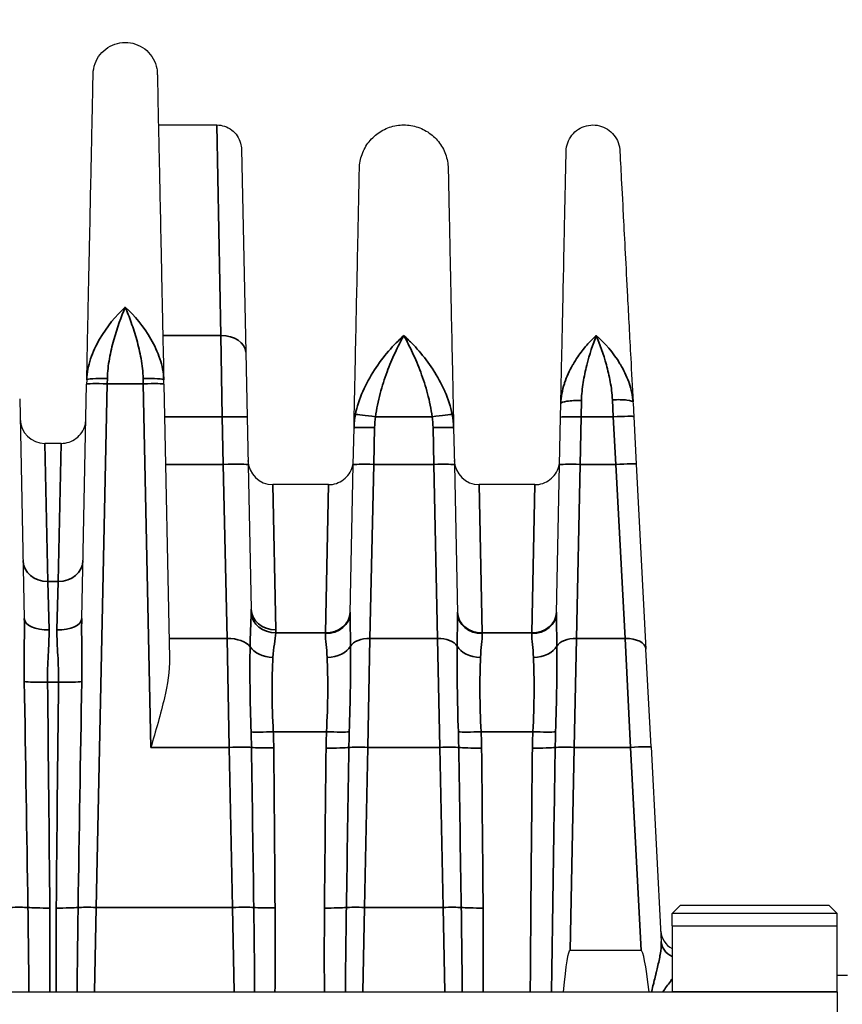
# Model space of a CAD drawing. Header units: millimetres. Extents: x 399 to 6233, y -1870 to 1602.
# Tile 203 of 256: x 6078 to 6098, y -604 to -580. Entities that reach past the tile are written whole.
import ezdxf

# ---------------------------------------------------------------- set-up
doc = ezdxf.new("R2010")
doc.units = ezdxf.units.MM
for name, color, linetype, lineweight in [('AM_5', 3, 'Continuous', 25), ('可見 (ISO)', 7, 'Continuous', 25), ('窄部可見 (ISO)', 7, 'Continuous', 35)]:
    doc.layers.add(name, color=color, linetype=linetype, lineweight=lineweight)
doc.styles.add('尺寸標註', font='romans.shx', dxfattribs={"bigfont": 'CHINESET.SHX'})
doc.dimstyles.new('CNS1$0', dxfattribs={"dimtxt": 2.5, "dimasz": 2.5, "dimexe": 1, "dimexo": 1, "dimgap": 1.5, "dimtad": 1, "dimtoh": 1, "dimdec": 1, "dimdsep": 46, "dimtxsty": '尺寸標註', "dimcen": 0, "dimclrd": 2, "dimclre": 2, "dimclrt": 1, "dimadec": 0, "dimazin": 2, "dimtp": 0.1, "dimtm": 0.1, "dimtfac": 0.71, "dimtdec": 1, "dimtmove": 0, "dimatfit": 0, "dimfxl": 0, "dimlwd": 13, "dimlwe": 13, "dimarcsym": 0})

# ---------------------------------------------------------------- blocks, each defined once
blk = doc.blocks.new('*D349')
at = {"layer": 'AM_5', "color": 2, "lineweight": 13}
for p, q in [((6072.683, -561.032), (6119.305, -561.032)), ((6118.305, -563.532), (6118.305, -704.214)), ((5962.518, -706.714), (6119.305, -706.714))]:
    blk.add_line(p, q, dxfattribs=at)
at = {"layer": 'AM_5', "color": 2, "lineweight": -2}
for points in [[(6117.888, -563.532), (6118.722, -563.532), (6118.305, -561.032)], [(6117.888, -704.214), (6118.722, -704.214), (6118.305, -706.714)]]:
    blk.add_solid(points, dxfattribs=at)
at = {"layer": 'Defpoints', "color": 0, "lineweight": -2}
for p in [(6071.683, -561.032), (5961.518, -706.714), (6118.305, -706.714)]:
    blk.add_point(p, dxfattribs=at)
at = {"layer": 'AM_5', "color": 1, "insert": (6115.555, -633.873), "char_height": 2.5, "attachment_point": 5, "rotation": 90, "style": '尺寸標註'}
blk.add_mtext('145.7', dxfattribs=at)

msp = doc.modelspace()

# ---------------------------------------------------------------- linework, layer by layer
at = {"layer": '可見 (ISO)'}
for p, q in [((6081.821, -582.232), (6083.234, -582.232)), ((6083.833, -582.82), (6083.936, -587.735)), ((6083.936, -587.735), (6083.969, -589.311)), ((6079.964, -594.187), (6080.083, -588.507)), ((6080.085, -588.403), (6080.083, -588.507)), ((6081.953, -588.507), (6081.95, -588.403)), ((6081.953, -588.507), (6082.092, -595.148)), ((6078.46, -588.869), (6078.571, -594.187)), ((6091.566, -589.31), (6091.573, -588.981)), ((6093.322, -588.962), (6093.34, -589.307)), ((6083.969, -589.311), (6083.993, -590.462)), ((6091.542, -590.461), (6091.566, -589.309)), ((6093.34, -589.294), (6093.4, -590.445)), ((6086.542, -590.461), (6086.561, -589.57)), ((6088.975, -589.57), (6088.993, -590.461)), ((6079.465, -589.945), (6079.07, -589.945)), ((6083.993, -590.462), (6084.067, -593.959)), ((6086.467, -594.055), (6086.542, -590.461)), ((6088.993, -590.461), (6089.069, -594.055)), ((6091.467, -594.055), (6091.542, -590.461)), ((6093.4, -590.445), (6093.635, -594.927)), ((6085.944, -590.945), (6084.591, -590.945)), ((6090.944, -590.945), (6089.591, -590.945)), ((6091.467, -594.055), (6091.467, -594.055)), ((6093.759, -597.299), (6093.635, -594.927)), ((6093.759, -597.299), (6094.006, -602.011)), ((6094.468, -601.132), (6094.268, -601.332)), ((6094.468, -601.132), (6098.068, -601.132)), ((6098.068, -601.132), (6098.268, -601.332)), ((6098.268, -601.332), (6094.268, -601.332)), ((6094.268, -601.632), (6094.268, -601.332)), ((6098.268, -601.632), (6098.268, -601.332)), ((6094.268, -601.632), (6098.268, -601.632)), ((6094.268, -601.632), (6094.268, -603.232)), ((6098.268, -603.232), (6098.268, -601.632)), ((6093.518, -602.232), (6091.795, -602.232)), ((6098.518, -602.832), (6098.268, -602.832)), ((5989.768, -603.232), (6094.268, -603.232)), ((6098.268, -603.232), (6098.268, -613.432))]:
    msp.add_line(p, q, dxfattribs=at)
for centre, radius, start, end in [((6079.07, -589.345), 0.6, 181.2, 270), ((6084.591, -590.345), 0.6, 181.2, 270), ((6089.591, -590.345), 0.6, 181.2, 270), ((6094.492, -601.732), 0.5, 183, 243.3227)]:
    msp.add_arc(centre, radius, start, end, dxfattribs=at)
for centre, major_axis, ratio, start_param, end_param in [((6091.295, -626.105), (0.5, 23.873), 0.02094, 0.000438, 0.290903), ((6094.768, -626.105), (-1.251, 23.873), 0.020916, 5.991625, 6.282089)]:
    msp.add_ellipse(centre, major_axis=major_axis, ratio=ratio, start_param=start_param, end_param=end_param, dxfattribs=at)
for points, knots in [([(6080.24, -580.994), (6080.242, -580.91), (6080.258, -580.826), (6080.314, -580.668), (6080.356, -580.592), (6080.461, -580.46), (6080.525, -580.402), (6080.667, -580.311), (6080.746, -580.276), (6080.909, -580.235), (6080.996, -580.228), (6081.164, -580.241), (6081.248, -580.262), (6081.402, -580.329), (6081.475, -580.375), (6081.6, -580.488), (6081.655, -580.556), (6081.737, -580.703), (6081.767, -580.784), (6081.79, -580.909), (6081.794, -580.951), (6081.795, -580.994)], [0, 0, 0, 0, 0.0250429, 0.0250429, 0.0503288, 0.0503288, 0.075606, 0.075606, 0.1008835, 0.1008835, 0.1261609, 0.1261609, 0.1514384, 0.1514384, 0.1767158, 0.1767158, 0.2019933, 0.2019933, 0.2272708, 0.2272708, 0.2400159, 0.2400159, 0.2400159, 0.2400159]), ([(6080.085, -588.403), (6080.093, -587.997), (6080.102, -587.602), (6080.11, -587.229), (6080.113, -587.069), (6080.116, -586.911), (6080.119, -586.755), (6080.13, -586.237), (6080.141, -585.747), (6080.15, -585.29), (6080.16, -584.834), (6080.169, -584.411), (6080.177, -584.021), (6080.185, -583.632), (6080.192, -583.274), (6080.199, -582.954), (6080.201, -582.843), (6080.204, -582.737), (6080.206, -582.635), (6080.21, -582.443), (6080.214, -582.268), (6080.217, -582.108), (6080.222, -581.865), (6080.226, -581.659), (6080.23, -581.493), (6080.237, -581.16), (6080.24, -580.994), (6080.24, -580.994)], [0.0264933, 0.0264933, 0.0264933, 0.0264933, 0.0679433, 0.0679433, 0.0679433, 0.0856819, 0.0856819, 0.0856819, 0.1448706, 0.1448706, 0.1448706, 0.2040592, 0.2040592, 0.2040592, 0.2632479, 0.2632479, 0.2632479, 0.2837247, 0.2837247, 0.2837247, 0.3224365, 0.3224365, 0.3224365, 0.3816251, 0.3816251, 0.3816251, 0.5, 0.5, 0.5, 0.5]), ([(6081.795, -580.994), (6081.795, -580.994), (6081.799, -581.16), (6081.806, -581.493), (6081.809, -581.659), (6081.813, -581.865), (6081.818, -582.108), (6081.822, -582.267), (6081.825, -582.443), (6081.83, -582.635), (6081.832, -582.737), (6081.834, -582.843), (6081.836, -582.954), (6081.843, -583.274), (6081.85, -583.631), (6081.859, -584.021), (6081.867, -584.411), (6081.876, -584.834), (6081.885, -585.29), (6081.895, -585.747), (6081.905, -586.237), (6081.916, -586.755), (6081.919, -586.911), (6081.922, -587.069), (6081.926, -587.229), (6081.934, -587.602), (6081.942, -587.997), (6081.95, -588.403)], [0.5000077, 0.5000077, 0.5000077, 0.5000077, 0.6183797, 0.6183797, 0.6183797, 0.6775684, 0.6775684, 0.6775684, 0.7162875, 0.7162875, 0.7162875, 0.736757, 0.736757, 0.736757, 0.7959457, 0.7959457, 0.7959457, 0.8551343, 0.8551343, 0.8551343, 0.914323, 0.914323, 0.914323, 0.9320642, 0.9320642, 0.9320642, 0.9735116, 0.9735116, 0.9735116, 0.9735116]), ([(6083.234, -582.232), (6083.298, -582.232), (6083.364, -582.243), (6083.486, -582.284), (6083.545, -582.316), (6083.649, -582.394), (6083.695, -582.443), (6083.767, -582.551), (6083.795, -582.611), (6083.819, -582.698), (6083.824, -582.722), (6083.831, -582.77), (6083.833, -582.795), (6083.833, -582.82)], [0.00000114, 0.00000114, 0.00000114, 0.00000114, 0.01938058, 0.01938058, 0.03888823, 0.03888823, 0.05839129, 0.05839129, 0.07789451, 0.07789451, 0.08520881, 0.08520881, 0.09263584, 0.09263584, 0.09263584, 0.09263584]), ([(6086.692, -583.285), (6086.695, -583.17), (6086.716, -583.053), (6086.795, -582.834), (6086.853, -582.73), (6086.998, -582.547), (6087.087, -582.467), (6087.283, -582.341), (6087.392, -582.293), (6087.619, -582.236), (6087.738, -582.226), (6087.97, -582.245), (6088.086, -582.274), (6088.3, -582.366), (6088.401, -582.431), (6088.574, -582.587), (6088.649, -582.68), (6088.763, -582.884), (6088.804, -582.996), (6088.836, -583.168), (6088.842, -583.227), (6088.843, -583.285)], [0, 0, 0, 0, 0.0347033, 0.0347033, 0.0696793, 0.0696793, 0.1046454, 0.1046454, 0.1396118, 0.1396118, 0.1745782, 0.1745782, 0.2095447, 0.2095447, 0.2445111, 0.2445111, 0.2794775, 0.2794775, 0.3144439, 0.3144439, 0.3320164, 0.3320164, 0.3320164, 0.3320164]), ([(6091.701, -582.87), (6091.702, -582.8), (6091.715, -582.729), (6091.763, -582.597), (6091.798, -582.534), (6091.886, -582.423), (6091.939, -582.375), (6092.058, -582.298), (6092.124, -582.269), (6092.261, -582.235), (6092.333, -582.229), (6092.474, -582.24), (6092.544, -582.257), (6092.674, -582.313), (6092.735, -582.352), (6092.839, -582.446), (6092.885, -582.503), (6092.954, -582.626), (6092.979, -582.694), (6092.997, -582.792), (6093, -582.82), (6093.002, -582.849)], [0, 0, 0, 0, 0.0209406, 0.0209406, 0.0421092, 0.0421092, 0.0632695, 0.0632695, 0.0844302, 0.0844302, 0.1055908, 0.1055908, 0.1267514, 0.1267514, 0.147912, 0.147912, 0.1690726, 0.1690726, 0.1902332, 0.1902332, 0.1988858, 0.1988858, 0.1988858, 0.1988858]), ([(6091.573, -588.98), (6091.581, -588.607), (6091.588, -588.246), (6091.595, -587.908), (6091.607, -587.376), (6091.617, -586.873), (6091.627, -586.414), (6091.635, -586.039), (6091.642, -585.69), (6091.649, -585.367), (6091.655, -585.044), (6091.662, -584.745), (6091.667, -584.482), (6091.669, -584.381), (6091.671, -584.285), (6091.673, -584.193), (6091.676, -584.045), (6091.679, -583.91), (6091.682, -583.786), (6091.686, -583.586), (6091.689, -583.416), (6091.692, -583.28), (6091.698, -583.006), (6091.701, -582.87), (6091.701, -582.87)], [0.0305687, 0.0305687, 0.0305687, 0.0305687, 0.076192, 0.076192, 0.076192, 0.1479255, 0.1479255, 0.1479255, 0.2066049, 0.2066049, 0.2066049, 0.2652842, 0.2652842, 0.2652842, 0.2877291, 0.2877291, 0.2877291, 0.3239636, 0.3239636, 0.3239636, 0.382643, 0.382643, 0.382643, 0.5, 0.5, 0.5, 0.5]), ([(6093.002, -582.849), (6093.002, -582.849), (6093.009, -582.986), (6093.023, -583.259), (6093.035, -583.479), (6093.051, -583.784), (6093.071, -584.171), (6093.076, -584.262), (6093.081, -584.358), (6093.086, -584.458), (6093.1, -584.722), (6093.116, -585.02), (6093.132, -585.342), (6093.149, -585.665), (6093.168, -586.013), (6093.187, -586.387), (6093.211, -586.846), (6093.238, -587.349), (6093.266, -587.882), (6093.283, -588.219), (6093.302, -588.577), (6093.322, -588.949)], [0.5000084, 0.5000084, 0.5000084, 0.5000084, 0.6173393, 0.6173393, 0.6173393, 0.7123132, 0.7123132, 0.7123132, 0.7346768, 0.7346768, 0.7346768, 0.7933455, 0.7933455, 0.7933455, 0.8520143, 0.8520143, 0.8520143, 0.9238651, 0.9238651, 0.9238651, 0.9693496, 0.9693496, 0.9693496, 0.9693496]), ([(6086.561, -589.57), (6086.571, -589.064), (6086.581, -588.577), (6086.591, -588.134), (6086.6, -587.707), (6086.608, -587.298), (6086.616, -586.918), (6086.624, -586.531), (6086.632, -586.172), (6086.639, -585.84), (6086.646, -585.508), (6086.652, -585.201), (6086.658, -584.931), (6086.66, -584.798), (6086.663, -584.672), (6086.666, -584.555), (6086.668, -584.435), (6086.67, -584.324), (6086.673, -584.221), (6086.677, -584.016), (6086.68, -583.844), (6086.683, -583.704), (6086.689, -583.425), (6086.692, -583.285), (6086.692, -583.285)], [0.0294093, 0.0294093, 0.0294093, 0.0294093, 0.089244, 0.089244, 0.089244, 0.1470574, 0.1470574, 0.1470574, 0.2058814, 0.2058814, 0.2058814, 0.2647055, 0.2647055, 0.2647055, 0.2938656, 0.2938656, 0.2938656, 0.3235296, 0.3235296, 0.3235296, 0.3823536, 0.3823536, 0.3823536, 0.5, 0.5, 0.5, 0.5]), ([(6088.843, -583.285), (6088.843, -583.285), (6088.846, -583.425), (6088.852, -583.704), (6088.856, -583.914), (6088.862, -584.198), (6088.87, -584.555), (6088.872, -584.672), (6088.875, -584.798), (6088.878, -584.931), (6088.883, -585.201), (6088.89, -585.508), (6088.897, -585.84), (6088.904, -586.172), (6088.911, -586.531), (6088.919, -586.918), (6088.927, -587.298), (6088.936, -587.707), (6088.945, -588.134), (6088.954, -588.577), (6088.964, -589.064), (6088.975, -589.57)], [0.5000084, 0.5000084, 0.5000084, 0.5000084, 0.6176498, 0.6176498, 0.6176498, 0.7061501, 0.7061501, 0.7061501, 0.735298, 0.735298, 0.735298, 0.794122, 0.794122, 0.794122, 0.8529461, 0.8529461, 0.8529461, 0.9107639, 0.9107639, 0.9107639, 0.9705942, 0.9705942, 0.9705942, 0.9705942]), ([(6079.465, -589.945), (6079.53, -589.945), (6079.595, -589.935), (6079.718, -589.893), (6079.777, -589.862), (6079.88, -589.783), (6079.926, -589.735), (6079.999, -589.627), (6080.027, -589.566), (6080.05, -589.48), (6080.055, -589.456), (6080.062, -589.408), (6080.064, -589.383), (6080.065, -589.358)], [0, 0, 0, 0, 0.01938058, 0.01938058, 0.03888823, 0.03888823, 0.05839129, 0.05839129, 0.07789451, 0.07789451, 0.08520881, 0.08520881, 0.09263584, 0.09263584, 0.09263584, 0.09263584]), ([(6085.944, -590.945), (6086.009, -590.945), (6086.074, -590.935), (6086.197, -590.893), (6086.256, -590.862), (6086.359, -590.783), (6086.405, -590.735), (6086.478, -590.627), (6086.506, -590.566), (6086.529, -590.48), (6086.534, -590.456), (6086.541, -590.408), (6086.544, -590.383), (6086.544, -590.358)], [0, 0, 0, 0, 0.01938058, 0.01938058, 0.03888823, 0.03888823, 0.05839129, 0.05839129, 0.07789451, 0.07789451, 0.08520881, 0.08520881, 0.09263584, 0.09263584, 0.09263584, 0.09263584]), ([(6090.944, -590.945), (6091.009, -590.945), (6091.074, -590.935), (6091.197, -590.893), (6091.256, -590.862), (6091.359, -590.783), (6091.405, -590.735), (6091.478, -590.627), (6091.506, -590.566), (6091.529, -590.48), (6091.534, -590.456), (6091.541, -590.408), (6091.544, -590.383), (6091.544, -590.358)], [0, 0, 0, 0, 0.01938058, 0.01938058, 0.03888823, 0.03888823, 0.05839129, 0.05839129, 0.07789451, 0.07789451, 0.08520881, 0.08520881, 0.09263584, 0.09263584, 0.09263584, 0.09263584]), ([(6082.092, -595.148), (6082.098, -595.44), (6082.036, -595.803), (6081.881, -596.483), (6081.749, -596.931), (6081.637, -597.308)], [-0.2170594, -0.2170594, -0.2170594, -0.2170594, -0.1181242, -0.1181242, 0, 0, 0, 0])]:
    msp.add_open_spline(points, degree=3, knots=knots, dxfattribs=at)
at = {"layer": '窄部可見 (ISO)'}
for p, q in [((6083.336, -587.333), (6083.234, -582.232)), ((6081.928, -587.333), (6083.336, -587.333)), ((6083.369, -589.303), (6083.336, -587.333)), ((6080.583, -588.5), (6080.585, -588.375)), ((6081.45, -588.375), (6081.453, -588.5)), ((6080.583, -588.5), (6080.317, -601.186)), ((6081.453, -588.5), (6080.583, -588.5)), ((6081.637, -597.308), (6081.453, -588.5)), ((6092.066, -589.303), (6092.073, -588.908)), ((6092.822, -588.89), (6092.84, -589.303)), ((6083.369, -589.303), (6081.969, -589.303)), ((6083.394, -590.454), (6083.369, -589.303)), ((6088.454, -589.303), (6087.082, -589.303)), ((6092.066, -589.303), (6092.042, -590.454)), ((6092.84, -589.303), (6092.066, -589.303)), ((6092.901, -590.454), (6092.84, -589.303)), ((6087.06, -589.563), (6087.042, -590.454)), ((6088.494, -590.454), (6088.475, -589.563)), ((6079.142, -593.293), (6079.07, -589.945)), ((6079.393, -593.293), (6079.465, -589.945)), ((6081.993, -590.454), (6083.394, -590.454)), ((6083.489, -594.672), (6083.394, -590.454)), ((6087.042, -590.454), (6086.948, -594.672)), ((6087.042, -590.454), (6088.494, -590.454)), ((6088.587, -594.672), (6088.494, -590.454)), ((6092.042, -590.454), (6091.948, -594.672)), ((6092.042, -590.454), (6092.901, -590.454)), ((6093.135, -594.672), (6092.901, -590.454)), ((6084.667, -594.462), (6084.591, -590.945)), ((6085.867, -594.536), (6085.944, -590.945)), ((6089.668, -594.536), (6089.591, -590.945)), ((6090.867, -594.536), (6090.944, -590.945)), ((6079.142, -593.293), (6079.393, -593.293)), ((6079.171, -594.463), (6079.142, -593.293)), ((6079.393, -593.293), (6079.364, -594.463)), ((6084.666, -594.536), (6085.867, -594.536)), ((6085.867, -594.536), (6085.867, -594.553)), ((6089.668, -594.536), (6090.867, -594.536)), ((6089.669, -594.553), (6089.668, -594.536)), ((6090.867, -594.536), (6090.867, -594.553)), ((6083.489, -594.672), (6082.082, -594.672)), ((6083.489, -594.672), (6083.537, -597.308)), ((6086.898, -597.308), (6086.948, -594.672)), ((6088.587, -594.672), (6086.948, -594.672)), ((6088.587, -594.672), (6088.637, -597.308)), ((6091.898, -597.308), (6091.948, -594.672)), ((6093.135, -594.672), (6091.948, -594.672)), ((6093.135, -594.672), (6093.26, -597.308)), ((6084.04, -595.136), (6084.04, -595.136)), ((6086.477, -595.136), (6086.476, -595.136)), ((6089.059, -595.136), (6089.059, -595.136)), ((6091.477, -595.136), (6091.476, -595.136)), ((6079.402, -595.731), (6079.134, -595.731)), ((6084.069, -596.97), (6084.069, -596.97)), ((6085.894, -596.929), (6084.605, -596.929)), ((6086.445, -596.97), (6086.445, -596.97)), ((6089.09, -596.97), (6089.09, -596.97)), ((6090.894, -596.929), (6089.641, -596.929)), ((6091.445, -596.97), (6091.445, -596.97)), ((6083.537, -597.308), (6081.637, -597.308)), ((6083.618, -601.186), (6083.537, -597.308)), ((6086.898, -597.308), (6086.817, -601.186)), ((6088.637, -597.308), (6086.898, -597.308)), ((6088.718, -601.186), (6088.637, -597.308)), ((6091.898, -597.308), (6091.795, -602.232)), ((6093.26, -597.308), (6091.898, -597.308)), ((6093.518, -602.232), (6093.26, -597.308)), ((6080.274, -603.232), (6080.317, -601.186)), ((6080.317, -601.186), (6083.618, -601.186)), ((6083.618, -601.186), (6083.661, -603.232)), ((6086.774, -603.232), (6086.817, -601.186)), ((6086.817, -601.186), (6088.718, -601.186)), ((6088.718, -601.186), (6088.761, -603.232)), ((6094.268, -603.232), (6098.268, -603.232))]:
    msp.add_line(p, q, dxfattribs=at)
for centre, major_axis, ratio, start_param, end_param in [((6083.336, -587.748), (0.6, 0.013), 0.69138, 0, 1.556315), ((6080.585, -588.414), (-0.5, 0.01), 0.076588, 4.713993, 6.283185), ((6081.45, -588.414), (0.5, 0.01), 0.076588, 0, 1.569192), ((6080.583, -588.518), (-0.5, 0.01), 0.034892, 4.71312, 6.283185), ((6081.453, -588.518), (0.5, 0.01), 0.034892, 0, 1.570065), ((6083.369, -589.323), (0.6, 0.013), 0.034892, 0, 1.570065), ((6087.082, -589.32), (-0.495, 0.072), 0.034539, 4.717398, 6.113427), ((6088.454, -589.32), (0.495, 0.072), 0.034539, 0.169758, 1.565787), ((6092.066, -589.32), (-0.5, 0.01), 0.034892, 4.71312, 6.283185), ((6092.84, -589.32), (0.499, 0.026), 0.034852, 0, 1.56897), ((6083.394, -590.475), (0.6, 0.013), 0.034892, 0, 1.570065), ((6087.042, -590.471), (-0.5, 0.01), 0.034892, 4.71312, 6.283185), ((6088.494, -590.471), (0.5, 0.01), 0.034892, 0, 1.570065), ((6092.042, -590.471), (-0.5, 0.01), 0.034892, 4.71312, 6.283185), ((6092.901, -590.471), (0.499, 0.026), 0.034852, 0, 1.56897), ((6079.142, -592.77), (-0.6, -0.013), 0.871195, 0, 1.552549), ((6079.393, -592.77), (0.6, -0.013), 0.871195, 4.730636, 6.283185), ((6084.667, -593.947), (-0.6, -0.013), 0.859283, 0, 1.552799), ((6084.666, -594.023), (-0.599, 0.028), 0.856112, 0.114309, 1.610957), ((6085.867, -594.023), (0.6, -0.013), 0.856313, 4.730324, 6.283185), ((6085.867, -594.042), (0.6, -0.013), 0.850862, 4.73021, 6.283185), ((6089.668, -594.023), (-0.6, -0.013), 0.856313, 0, 1.552861), ((6089.669, -594.042), (-0.6, -0.013), 0.850862, 0, 1.552975), ((6090.867, -594.023), (0.6, -0.013), 0.856313, 4.730324, 6.283185), ((6090.867, -594.042), (0.6, -0.013), 0.850862, 4.73021, 6.283185), ((6079.171, -594.174), (-0.6, -0.013), 0.481235, 0, 1.560716), ((6079.364, -594.174), (0.6, -0.013), 0.481235, 4.722469, 6.283185), ((6083.489, -595.009), (0.6, 0.013), 0.56206, 0.384076, 1.559023), ((6086.948, -594.953), (-0.5, 0.01), 0.56206, 4.724162, 5.958793), ((6088.587, -594.953), (0.5, 0.01), 0.56206, 0.324392, 1.559023), ((6091.948, -594.953), (-0.5, 0.01), 0.56206, 4.724162, 5.958793), ((6093.135, -594.953), (0.499, 0.026), 0.561617, 0, 1.541372), ((6084.596, -594.733), (-0.599, 0.027), 0.65857, 0.424468, 1.600429), ((6085.91, -594.734), (0.6, 0.02), 0.658485, 4.690186, 5.92531), ((6089.626, -594.734), (-0.6, 0.02), 0.658485, 0.357875, 1.592999), ((6090.91, -594.734), (0.6, 0.02), 0.658485, 4.690186, 5.92531), ((6077.765, -579.576), (-0.964, 45.999), 0.010868, 4.2231, 4.353678), ((6079.134, -595.695), (-0.6, -0.007), 0.058754, 0.357898, 1.570091), ((6078.413, -588.363), (0.533, -32.384), 0.019013, 1.16289, 1.340965), ((6080.123, -588.363), (-0.533, -32.384), 0.019013, 4.94222, 5.120295), ((6079.402, -595.695), (0.6, -0.007), 0.058754, 4.713094, 5.925287), ((6080.77, -579.576), (0.964, 45.999), 0.010868, 1.929507, 2.060085), ((6084.605, -596.894), (-0.599, -0.029), 0.058689, 0.454485, 1.567938), ((6079.906, -597.732), (0.098, 8.678), 0.48068, 4.766605, 4.809703), ((6074.547, -597.416), (10.07, 0), 0.998272, 0.009209, 0.048451), ((6097.562, -597.451), (-11.679, 0), 0.998272, 6.23842, 6.27237), ((6085.894, -596.894), (-0.599, 0.027), 0.058699, 1.573438, 2.74251), ((6089.448, -597.72), (0.015, -8.387), 0.359374, 4.617716, 4.662757), ((6089.641, -596.894), (-0.599, -0.027), 0.058699, 0.399082, 1.568154), ((6086.087, -597.72), (0.015, 8.387), 0.359374, 4.762021, 4.807062), ((6077.974, -597.451), (11.679, 0), 0.998272, 0.010815, 0.044766), ((6102.562, -597.451), (-11.679, 0), 0.998272, 6.238419, 6.272371), ((6090.894, -596.894), (-0.599, 0.027), 0.058699, 1.573438, 2.74251), ((6094.448, -597.72), (0.015, -8.387), 0.359374, 4.617716, 4.662757), ((6083.537, -597.329), (-0.6, -0.013), 0.034892, 3.592536, 4.711658), ((3224.147, -640.561), (2860.217, -15.262), 0.998902, 0.019124, 0.020481), ((6084.617, -597.288), (-0.6, -0.006), 0.058756, 0.451486, 1.570247), ((6083.773, -586.094), (0.566, -35.382), 0.019792, 1.129399, 1.247504), ((6086.624, -588.644), (-0.529, -32.381), 0.019208, 4.984098, 5.110893), ((6085.883, -597.29), (-0.6, 0.007), 0.058755, 1.571441, 2.746354), ((9214.298, -648.548), (-3128.226, -18.641), 0.998953, 6.260823, 6.262063), ((6086.898, -597.326), (-0.5, 0.01), 0.034892, 4.71312, 5.888413), ((6088.637, -597.326), (0.5, 0.01), 0.034892, 0.394772, 1.570065), ((2961.238, -648.548), (3128.226, -18.641), 0.998953, 0.021122, 0.022363), ((6089.652, -597.29), (-0.6, -0.007), 0.058755, 0.395239, 1.570152), ((6088.911, -588.644), (0.529, -32.381), 0.019208, 1.172292, 1.299088), ((6090.883, -597.29), (-0.6, 0.007), 0.058755, 1.571441, 2.746354), ((6092.27, -579.576), (0.964, 45.999), 0.010868, 1.9668, 2.111203), ((6091.898, -597.326), (0.5, -0.01), 0.034892, 1.571527, 2.746821), ((6093.26, -597.326), (0.499, 0.026), 0.034852, 0, 1.56897), ((6078.218, -601.203), (0.5, 0.01), 0.034892, 0.488057, 1.570065), ((6079.189, -601.165), (-0.6, -0.005), 0.058756, 0.488652, 1.570312), ((6079.346, -601.165), (-0.6, 0.005), 0.058756, 1.57128, 2.65294), ((6080.317, -601.203), (0.5, -0.01), 0.034892, 1.571527, 2.653535), ((6083.618, -601.207), (-0.6, -0.013), 0.034892, 3.680395, 4.711658), ((6084.648, -601.164), (-0.6, -0.004), 0.058757, 0.539472, 1.570406), ((6085.846, -601.165), (-0.6, 0.005), 0.058756, 1.57128, 2.65294), ((6086.817, -601.203), (-0.5, 0.01), 0.034892, 4.71312, 5.795128), ((6088.718, -601.203), (0.5, 0.01), 0.034892, 0.488057, 1.570065), ((6089.689, -601.165), (-0.6, -0.005), 0.058756, 0.488652, 1.570312), ((6094.505, -601.984), (-0.499, -0.026), 0.873657, 0, 1.029459)]:
    msp.add_ellipse(centre, major_axis=major_axis, ratio=ratio, start_param=start_param, end_param=end_param, dxfattribs=at)
for points, knots in [([(6080.085, -588.403), (6080.089, -588.234), (6080.123, -588.064), (6080.178, -587.897), (6080.234, -587.731), (6080.31, -587.569), (6080.397, -587.418), (6080.571, -587.118), (6080.794, -586.851), (6081.018, -586.643)], [-0.00000006, -0.00000006, -0.00000006, -0.00000006, 0.000531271, 0.000531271, 0.000531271, 0.001062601, 0.001062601, 0.001062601, 0.002125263, 0.002125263, 0.002125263, 0.002125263]), ([(6081.018, -586.643), (6080.919, -586.88), (6080.821, -587.148), (6080.699, -587.584), (6080.662, -587.737), (6080.607, -588.05), (6080.588, -588.21), (6080.585, -588.375)], [-0.000011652, -0.000011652, -0.000011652, -0.000011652, 0.00097581, 0.00097581, 0.001469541, 0.001469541, 0.001963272, 0.001963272, 0.001963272, 0.001963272]), ([(6081.018, -586.643), (6081.241, -586.851), (6081.462, -587.114), (6081.638, -587.417), (6081.726, -587.569), (6081.802, -587.731), (6081.857, -587.897), (6081.912, -588.062), (6081.947, -588.234), (6081.95, -588.403)], [-0.000011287, -0.000011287, -0.000011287, -0.000011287, 0.001050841, 0.001050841, 0.001050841, 0.001581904, 0.001581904, 0.001581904, 0.002112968, 0.002112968, 0.002112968, 0.002112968]), ([(6081.45, -588.375), (6081.448, -588.211), (6081.428, -588.05), (6081.401, -587.893), (6081.373, -587.736), (6081.337, -587.584), (6081.296, -587.438), (6081.255, -587.293), (6081.211, -587.154), (6081.164, -587.021), (6081.116, -586.889), (6081.066, -586.761), (6081.018, -586.643)], [0, 0, 0, 0, 0.000490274, 0.000490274, 0.000490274, 0.000980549, 0.000980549, 0.000980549, 0.001470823, 0.001470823, 0.001470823, 0.001961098, 0.001961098, 0.001961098, 0.001961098]), ([(6086.594, -589.246), (6086.667, -588.864), (6086.845, -588.492), (6087.056, -588.167), (6087.266, -587.843), (6087.518, -587.557), (6087.768, -587.333)], [0, 0, 0, 0, 0.00119489, 0.00119489, 0.00119489, 0.002389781, 0.002389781, 0.002389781, 0.002389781]), ([(6087.768, -587.333), (6087.696, -587.462), (6087.625, -587.602), (6087.555, -587.751), (6087.487, -587.898), (6087.422, -588.053), (6087.361, -588.216), (6087.299, -588.381), (6087.242, -588.557), (6087.193, -588.738), (6087.145, -588.921), (6087.105, -589.109), (6087.082, -589.303)], [-0.000011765, -0.000011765, -0.000011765, -0.000011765, 0.000565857, 0.000565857, 0.000565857, 0.001135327, 0.001135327, 0.001135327, 0.001714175, 0.001714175, 0.001714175, 0.002298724, 0.002298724, 0.002298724, 0.002298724]), ([(6087.768, -587.333), (6087.83, -587.389), (6087.893, -587.449), (6087.955, -587.512), (6088.017, -587.575), (6088.078, -587.642), (6088.138, -587.711), (6088.254, -587.846), (6088.365, -587.992), (6088.468, -588.15), (6088.472, -588.155), (6088.475, -588.161), (6088.479, -588.166), (6088.582, -588.324), (6088.676, -588.494), (6088.754, -588.668), (6088.757, -588.674), (6088.759, -588.68), (6088.762, -588.687), (6088.841, -588.867), (6088.904, -589.055), (6088.941, -589.246)], [-0.000011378, -0.000011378, -0.000011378, -0.000011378, 0.000287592, 0.000287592, 0.000287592, 0.000586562, 0.000586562, 0.000586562, 0.001165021, 0.001165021, 0.001165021, 0.001184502, 0.001184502, 0.001184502, 0.001762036, 0.001762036, 0.001762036, 0.001782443, 0.001782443, 0.001782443, 0.002380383, 0.002380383, 0.002380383, 0.002380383]), ([(6088.454, -589.303), (6088.43, -589.111), (6088.392, -588.925), (6088.344, -588.745), (6088.296, -588.564), (6088.238, -588.388), (6088.177, -588.223), (6088.115, -588.057), (6088.049, -587.9), (6087.98, -587.751), (6087.911, -587.602), (6087.838, -587.461), (6087.768, -587.333)], [0, 0, 0, 0, 0.000572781, 0.000572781, 0.000572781, 0.001145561, 0.001145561, 0.001145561, 0.001718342, 0.001718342, 0.001718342, 0.002291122, 0.002291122, 0.002291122, 0.002291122]), ([(6091.573, -588.98), (6091.576, -588.819), (6091.608, -588.656), (6091.658, -588.501), (6091.66, -588.494), (6091.662, -588.487), (6091.665, -588.48), (6091.714, -588.332), (6091.78, -588.186), (6091.857, -588.051), (6091.86, -588.045), (6091.864, -588.038), (6091.868, -588.032), (6091.904, -587.968), (6091.944, -587.906), (6091.985, -587.846), (6092.052, -587.747), (6092.125, -587.654), (6092.2, -587.568), (6092.238, -587.525), (6092.276, -587.484), (6092.315, -587.444), (6092.334, -587.425), (6092.353, -587.406), (6092.373, -587.387), (6092.392, -587.368), (6092.411, -587.35), (6092.431, -587.333)], [-0.00000006, -0.00000006, -0.00000006, -0.00000006, 0.000497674, 0.000497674, 0.000497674, 0.000519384, 0.000519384, 0.000519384, 0.000995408, 0.000995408, 0.000995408, 0.001017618, 0.001017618, 0.001017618, 0.001244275, 0.001244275, 0.001244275, 0.001617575, 0.001617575, 0.001617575, 0.001804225, 0.001804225, 0.001804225, 0.00189755, 0.00189755, 0.00189755, 0.001990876, 0.001990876, 0.001990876, 0.001990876]), ([(6092.431, -587.333), (6092.351, -587.546), (6092.268, -587.789), (6092.167, -588.186), (6092.137, -588.326), (6092.091, -588.61), (6092.075, -588.757), (6092.073, -588.908)], [-0.000011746, -0.000011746, -0.000011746, -0.000011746, 0.000905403, 0.000905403, 0.001363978, 0.001363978, 0.001822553, 0.001822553, 0.001822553, 0.001822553]), ([(6092.431, -587.333), (6092.637, -587.512), (6092.842, -587.747), (6093.005, -588.017), (6093.009, -588.023), (6093.012, -588.028), (6093.015, -588.033), (6093.094, -588.166), (6093.163, -588.308), (6093.217, -588.456), (6093.219, -588.463), (6093.222, -588.47), (6093.224, -588.476), (6093.278, -588.632), (6093.313, -588.79), (6093.322, -588.949)], [-0.000011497, -0.000011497, -0.000011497, -0.000011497, 0.000957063, 0.000957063, 0.000957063, 0.000976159, 0.000976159, 0.000976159, 0.001448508, 0.001448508, 0.001448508, 0.001469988, 0.001469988, 0.001469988, 0.001963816, 0.001963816, 0.001963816, 0.001963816]), ([(6092.822, -588.89), (6092.816, -588.739), (6092.796, -588.593), (6092.77, -588.451), (6092.744, -588.309), (6092.711, -588.174), (6092.675, -588.044), (6092.603, -587.784), (6092.515, -587.543), (6092.431, -587.333)], [0, 0, 0, 0, 0.000455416, 0.000455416, 0.000455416, 0.000909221, 0.000909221, 0.000909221, 0.001818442, 0.001818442, 0.001818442, 0.001818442]), ([(6091.573, -588.98), (6091.573, -588.959), (6091.627, -588.938), (6091.72, -588.925), (6091.812, -588.911), (6091.942, -588.905), (6092.073, -588.908)], [0.0001264, 0.0001264, 0.0001264, 0.0001264, 0.5, 0.5, 0.5, 1, 1, 1, 1]), ([(6092.822, -588.89), (6092.952, -588.883), (6093.081, -588.886), (6093.174, -588.897), (6093.266, -588.908), (6093.32, -588.927), (6093.322, -588.949)], [0, 0, 0, 0, 0.5, 0.5, 0.5, 0.9998705, 0.9998705, 0.9998705, 0.9998705]), ([(6086.561, -589.57), (6086.561, -589.564), (6086.561, -589.558), (6086.561, -589.552), (6086.561, -589.545), (6086.561, -589.538), (6086.562, -589.531), (6086.562, -589.518), (6086.563, -589.504), (6086.564, -589.491), (6086.565, -589.463), (6086.568, -589.436), (6086.57, -589.409), (6086.576, -589.355), (6086.584, -589.3), (6086.594, -589.246)], [-0.00000006, -0.00000006, -0.00000006, -0.00000006, 0.0000185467, 0.0000185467, 0.0000185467, 0.0000394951, 0.0000394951, 0.0000394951, 0.0000814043, 0.0000814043, 0.0000814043, 0.0001653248, 0.0001653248, 0.0001653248, 0.0003340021, 0.0003340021, 0.0003340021, 0.0003340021]), ([(6087.06, -589.563), (6086.93, -589.56), (6086.8, -589.559), (6086.707, -589.56), (6086.615, -589.561), (6086.561, -589.565), (6086.561, -589.57)], [0, 0, 0, 0, 0.5, 0.5, 0.5, 1, 1, 1, 1]), ([(6088.475, -589.563), (6088.606, -589.56), (6088.736, -589.559), (6088.828, -589.561), (6088.921, -589.562), (6088.975, -589.565), (6088.975, -589.57)], [0, 0, 0, 0, 0.5, 0.5, 0.5, 1, 1, 1, 1]), ([(6086.467, -594.055), (6086.464, -594.178), (6086.467, -594.305), (6086.47, -594.433), (6086.473, -594.571), (6086.476, -594.711), (6086.476, -594.854)], [0.000000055, 0.000000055, 0.000000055, 0.000000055, 0.000500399, 0.000500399, 0.000500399, 0.001035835, 0.001035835, 0.001035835, 0.001035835]), ([(6089.059, -594.854), (6089.06, -594.711), (6089.063, -594.571), (6089.066, -594.433), (6089.069, -594.305), (6089.071, -594.178), (6089.069, -594.055)], [0, 0, 0, 0, 0.000535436, 0.000535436, 0.000535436, 0.00103578, 0.00103578, 0.00103578, 0.00103578]), ([(6091.467, -594.055), (6091.464, -594.178), (6091.467, -594.305), (6091.47, -594.433), (6091.473, -594.571), (6091.476, -594.711), (6091.476, -594.854)], [0.000000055, 0.000000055, 0.000000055, 0.000000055, 0.000500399, 0.000500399, 0.000500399, 0.001035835, 0.001035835, 0.001035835, 0.001035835]), ([(6078.572, -595.714), (6078.568, -595.456), (6078.568, -595.199), (6078.571, -594.944), (6078.571, -594.938), (6078.571, -594.932), (6078.571, -594.926), (6078.573, -594.677), (6078.577, -594.43), (6078.571, -594.187)], [0, 0, 0, 0, 0.000774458, 0.000774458, 0.000774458, 0.000793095, 0.000793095, 0.000793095, 0.001548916, 0.001548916, 0.001548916, 0.001548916]), ([(6079.964, -594.187), (6079.959, -594.431), (6079.962, -594.68), (6079.965, -594.93), (6079.965, -594.935), (6079.965, -594.94), (6079.965, -594.945), (6079.967, -595.2), (6079.968, -595.456), (6079.963, -595.714)], [0, 0, 0, 0, 0.000759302, 0.000759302, 0.000759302, 0.000774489, 0.000774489, 0.000774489, 0.001548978, 0.001548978, 0.001548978, 0.001548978]), ([(6079.171, -594.463), (6079.176, -594.659), (6079.163, -594.863), (6079.14, -595.287), (6079.13, -595.508), (6079.134, -595.731)], [0, 0, 0, 0, 0.000661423, 0.000661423, 0.001322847, 0.001322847, 0.001322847, 0.001322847]), ([(6079.402, -595.731), (6079.405, -595.508), (6079.396, -595.29), (6079.373, -594.866), (6079.359, -594.659), (6079.364, -594.463)], [0, 0, 0, 0, 0.000661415, 0.000661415, 0.001322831, 0.001322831, 0.001322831, 0.001322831]), ([(6085.91, -595.129), (6085.905, -595.016), (6085.894, -594.912), (6085.884, -594.816), (6085.874, -594.72), (6085.865, -594.632), (6085.867, -594.553)], [0, 0, 0, 0, 0.000446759, 0.000446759, 0.000446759, 0.000893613, 0.000893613, 0.000893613, 0.000893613]), ([(6089.669, -594.553), (6089.671, -594.632), (6089.661, -594.72), (6089.651, -594.816), (6089.641, -594.912), (6089.63, -595.016), (6089.626, -595.129)], [0, 0, 0, 0, 0.000446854, 0.000446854, 0.000446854, 0.000893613, 0.000893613, 0.000893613, 0.000893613]), ([(6090.91, -595.129), (6090.905, -595.016), (6090.894, -594.912), (6090.884, -594.816), (6090.874, -594.72), (6090.865, -594.632), (6090.867, -594.553)], [0, 0, 0, 0, 0.000446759, 0.000446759, 0.000446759, 0.000893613, 0.000893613, 0.000893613, 0.000893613]), ([(6084.068, -596.936), (6084.054, -596.561), (6084.045, -596.192), (6084.041, -595.845), (6084.037, -595.497), (6084.039, -595.166), (6084.042, -594.871)], [0, 0, 0, 0, 0.001126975, 0.001126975, 0.001126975, 0.002257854, 0.002257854, 0.002257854, 0.002257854]), ([(6086.476, -594.854), (6086.477, -595.155), (6086.477, -595.481), (6086.472, -595.834), (6086.467, -596.187), (6086.458, -596.555), (6086.446, -596.932)], [0, 0, 0, 0, 0.001125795, 0.001125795, 0.001125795, 0.00225159, 0.00225159, 0.00225159, 0.00225159]), ([(6089.089, -596.932), (6089.077, -596.555), (6089.068, -596.189), (6089.059, -595.483), (6089.058, -595.154), (6089.059, -594.854)], [0, 0, 0, 0, 0.001138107, 0.001138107, 0.002276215, 0.002276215, 0.002276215, 0.002276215]), ([(6091.476, -594.854), (6091.477, -595.155), (6091.477, -595.481), (6091.472, -595.834), (6091.467, -596.187), (6091.458, -596.555), (6091.446, -596.932)], [0, 0, 0, 0, 0.001125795, 0.001125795, 0.001125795, 0.00225159, 0.00225159, 0.00225159, 0.00225159]), ([(6084.596, -595.129), (6084.582, -595.375), (6084.573, -595.662), (6084.575, -596.27), (6084.586, -596.597), (6084.605, -596.929)], [0.000931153, 0.000931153, 0.000931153, 0.000931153, 0.001928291, 0.001928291, 0.002925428, 0.002925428, 0.002925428, 0.002925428]), ([(6085.894, -596.929), (6085.912, -596.597), (6085.923, -596.274), (6085.925, -595.967), (6085.926, -595.659), (6085.92, -595.38), (6085.91, -595.129)], [0, 0, 0, 0, 0.000987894, 0.000987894, 0.000987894, 0.001975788, 0.001975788, 0.001975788, 0.001975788]), ([(6089.626, -595.129), (6089.616, -595.38), (6089.609, -595.662), (6089.611, -595.969), (6089.613, -596.277), (6089.623, -596.597), (6089.641, -596.929)], [0, 0, 0, 0, 0.000987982, 0.000987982, 0.000987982, 0.001975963, 0.001975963, 0.001975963, 0.001975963]), ([(6090.894, -596.929), (6090.912, -596.597), (6090.923, -596.274), (6090.925, -595.967), (6090.926, -595.659), (6090.92, -595.38), (6090.91, -595.129)], [0, 0, 0, 0, 0.000987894, 0.000987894, 0.000987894, 0.001975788, 0.001975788, 0.001975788, 0.001975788]), ([(6078.684, -603.232), (6078.681, -602.913), (6078.678, -602.594), (6078.674, -602.275), (6078.67, -601.912), (6078.665, -601.549), (6078.66, -601.186)], [0.000041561, 0.000041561, 0.000041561, 0.000041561, 0.001000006, 0.001000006, 0.001000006, 0.00208995, 0.00208995, 0.00208995, 0.00208995]), ([(6079.876, -601.186), (6079.871, -601.519), (6079.866, -601.852), (6079.862, -602.185), (6079.858, -602.534), (6079.854, -602.883), (6079.851, -603.232)], [0, 0, 0, 0, 0.001000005, 0.001000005, 0.001000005, 0.002048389, 0.002048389, 0.002048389, 0.002048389]), ([(6084.153, -603.232), (6084.151, -602.846), (6084.148, -602.46), (6084.144, -602.074), (6084.141, -601.777), (6084.137, -601.481), (6084.133, -601.185)], [0.000040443, 0.000040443, 0.000040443, 0.000040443, 0.00120001, 0.00120001, 0.00120001, 0.00208952, 0.00208952, 0.00208952, 0.00208952]), ([(6086.376, -601.186), (6086.371, -601.519), (6086.366, -601.852), (6086.362, -602.185), (6086.358, -602.534), (6086.354, -602.883), (6086.351, -603.232)], [0, 0, 0, 0, 0.001000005, 0.001000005, 0.001000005, 0.002048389, 0.002048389, 0.002048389, 0.002048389]), ([(6089.184, -603.232), (6089.181, -602.913), (6089.178, -602.594), (6089.174, -602.275), (6089.17, -601.912), (6089.165, -601.549), (6089.16, -601.186)], [0.000041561, 0.000041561, 0.000041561, 0.000041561, 0.001000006, 0.001000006, 0.001000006, 0.00208995, 0.00208995, 0.00208995, 0.00208995]), ([(6093.771, -603.232), (6093.773, -603.226), (6093.774, -603.22), (6093.775, -603.214), (6093.788, -603.156), (6093.802, -603.098), (6093.816, -603.041), (6093.82, -603.025), (6093.824, -603.01), (6093.828, -602.995), (6093.841, -602.941), (6093.854, -602.888), (6093.867, -602.835), (6093.87, -602.822), (6093.874, -602.809), (6093.877, -602.795), (6093.88, -602.783), (6093.883, -602.77), (6093.886, -602.758), (6093.888, -602.751), (6093.89, -602.743), (6093.891, -602.736), (6093.896, -602.717), (6093.901, -602.697), (6093.905, -602.677), (6093.932, -602.565), (6093.956, -602.455), (6093.975, -602.347), (6093.977, -602.341), (6093.978, -602.335), (6093.979, -602.329), (6093.998, -602.215), (6094.011, -602.108), (6094.006, -602.011)], [0.000186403, 0.000186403, 0.000186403, 0.000186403, 0.000205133, 0.000205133, 0.000205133, 0.000386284, 0.000386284, 0.000386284, 0.000434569, 0.000434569, 0.000434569, 0.000603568, 0.000603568, 0.000603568, 0.000645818, 0.000645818, 0.000645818, 0.00068593, 0.00068593, 0.00068593, 0.000709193, 0.000709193, 0.000709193, 0.000772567, 0.000772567, 0.000772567, 0.001138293, 0.001138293, 0.001138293, 0.001158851, 0.001158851, 0.001158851, 0.001545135, 0.001545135, 0.001545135, 0.001545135]), ([(6094.268, -602.919), (6094.254, -602.939), (6094.24, -602.959), (6094.226, -602.979), (6094.167, -603.061), (6094.104, -603.145), (6094.043, -603.232)], [0.0007788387, 0.0007788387, 0.0007788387, 0.0007788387, 0.0008591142, 0.0008591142, 0.0008591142, 0.0011918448, 0.0011918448, 0.0011918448, 0.0011918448])]:
    msp.add_open_spline(points, degree=3, knots=knots, dxfattribs=at)
for points in [[(6087.082, -589.303), (6087.069, -589.389), (6087.062, -589.476), (6087.06, -589.563)], [(6088.475, -589.563), (6088.473, -589.476), (6088.466, -589.389), (6088.454, -589.303)], [(6088.941, -589.246), (6088.961, -589.353), (6088.972, -589.462), (6088.975, -589.57)], [(6084.042, -594.871), (6084.045, -594.587), (6084.066, -594.311), (6084.067, -594.053)], [(6084.067, -594.053), (6084.068, -594.022), (6084.067, -593.99), (6084.067, -593.959)], [(6084.666, -594.536), (6084.656, -594.698), (6084.608, -594.894), (6084.596, -595.129)], [(6084.667, -594.462), (6084.667, -594.487), (6084.667, -594.512), (6084.666, -594.536)], [(6090.831, -603.233), (6090.844, -601.329), (6090.861, -599.35), (6090.883, -597.325)], [(6079.189, -601.2), (6079.195, -601.877), (6079.196, -602.555), (6079.192, -603.232)], [(6079.344, -603.232), (6079.339, -602.555), (6079.34, -601.877), (6079.346, -601.2)], [(6084.648, -601.199), (6084.652, -601.877), (6084.652, -602.554), (6084.646, -603.232)], [(6085.844, -603.232), (6085.839, -602.555), (6085.84, -601.877), (6085.846, -601.2)], [(6089.689, -601.2), (6089.695, -601.877), (6089.696, -602.555), (6089.692, -603.232)]]:
    msp.add_open_spline(points, degree=3, dxfattribs=at)

# ---------------------------------------------------------------- dimensions: what is measured, and where the dimension line sits
at = {"layer": 'AM_5'}
dim = msp.add_linear_dim(base=(6118.305, -706.714), p1=(6071.683, -561.032), p2=(5961.518, -706.714), angle=90, dimstyle='CNS1$0', override={"dimpost": '', "dimfxl": 4, "dimarcsym": 1}, dxfattribs=at)
dim.commit()
dim.dimension.update_dxf_attribs({"geometry": '*D349', "text_midpoint": (6115.555, -633.873)})

doc.saveas('drawing.dxf')
